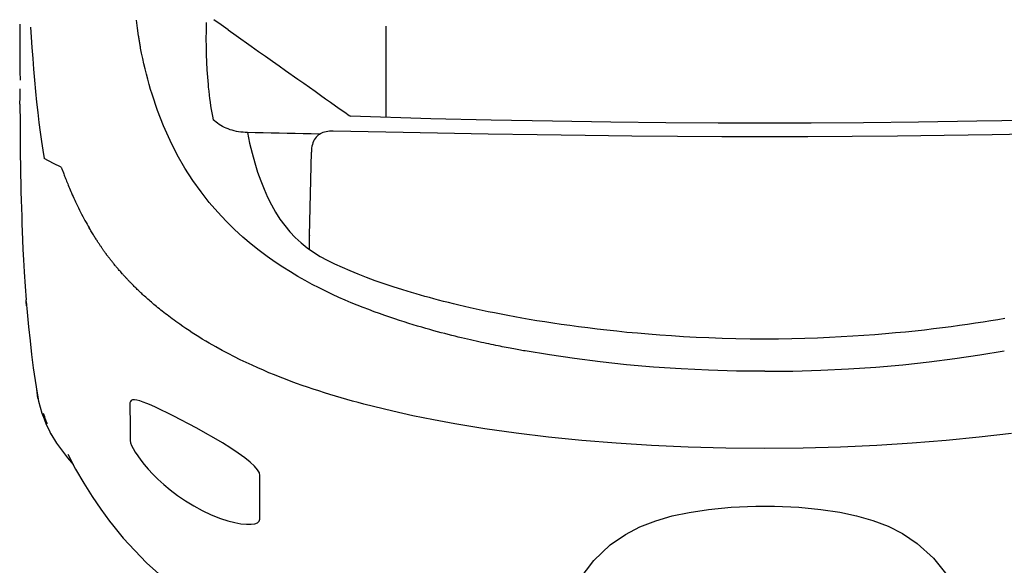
# Model space of a CAD drawing. Header units: millimetres. Extents: x 2329 to 5782, y 1296 to 2780.
# Tile 86 of 123: x 4494 to 4543, y 1505 to 1532. Entities that reach past the tile are written whole.
import ezdxf

# ---------------------------------------------------------------- set-up
doc = ezdxf.new("R2010")
doc.units = ezdxf.units.MM
doc.header["$LTSCALE"] = 0.3
doc.layers.add('00_COMPONENTS', color=7, linetype='Continuous')

msp = doc.modelspace()

# ---------------------------------------------------------------- linework, layer by layer
msp.add_line((4512.83847, 1518.79209), (4512.8638, 1518.78508))
at = {"layer": '00_COMPONENTS'}
for p, q in [((4499.59574, 1531.85433), (4499.54344, 1532.24443)), ((4503.53343, 1532.18253), (4503.41024, 1532.26998)), ((4493.71834, 1532.04569), (4493.7153, 1530.87237)), ((4494.26187, 1531.90518), (4494.29221, 1531.40219)), ((4499.65314, 1531.47163), (4499.59574, 1531.85433)), ((4503.02733, 1532.12415), (4503.02282, 1531.71788)), ((4503.6555, 1532.09606), (4503.53343, 1532.18253)), ((4503.77636, 1532.01136), (4503.6555, 1532.09606)), ((4503.89611, 1531.92796), (4503.77636, 1532.01136)), ((4504.01491, 1531.84438), (4503.89611, 1531.92796)), ((4504.13287, 1531.75954), (4504.01491, 1531.84438)), ((4504.13286, 1531.7595), (4504.52747, 1531.48092)), ((4512.0053, 1531.94161), (4512.00437, 1531.32295)), ((4494.29221, 1531.40219), (4494.32677, 1530.87882)), ((4499.6611, 1531.42161), (4499.65314, 1531.47163)), ((4499.66917, 1531.37161), (4499.6611, 1531.42161)), ((4499.67735, 1531.32162), (4499.66917, 1531.37161)), ((4499.68562, 1531.27166), (4499.67735, 1531.32162)), ((4499.69399, 1531.22172), (4499.68562, 1531.27166)), ((4503.02282, 1531.71788), (4503.02183, 1531.31679)), ((4503.02183, 1531.31679), (4503.02513, 1530.92101)), ((4504.52747, 1531.48092), (4505.28495, 1530.94577)), ((4512.00437, 1531.32295), (4512.00333, 1530.70114)), ((4493.7153, 1530.87237), (4493.72844, 1529.68872)), ((4494.32677, 1530.87882), (4494.36554, 1530.3408)), ((4499.70254, 1531.1718), (4499.69399, 1531.22172)), ((4499.71127, 1531.12192), (4499.70254, 1531.1718)), ((4499.72018, 1531.07207), (4499.71127, 1531.12192)), ((4499.72926, 1531.02225), (4499.72018, 1531.07207)), ((4499.7322, 1531.00335), (4499.72926, 1531.02225)), ((4499.73531, 1530.98435), (4499.7322, 1531.00335)), ((4499.73858, 1530.96527), (4499.73531, 1530.98435)), ((4499.74215, 1530.94611), (4499.73858, 1530.96527)), ((4499.74588, 1530.92687), (4499.74215, 1530.94611)), ((4499.74938, 1530.90745), (4499.74588, 1530.92687)), ((4499.7525, 1530.88783), (4499.74938, 1530.90745)), ((4499.75539, 1530.86804), (4499.7525, 1530.88783)), ((4499.75805, 1530.84808), (4499.75539, 1530.86804)), ((4499.80861, 1530.59098), (4499.75805, 1530.84808)), ((4503.02513, 1530.92101), (4503.03326, 1530.53079)), ((4505.28495, 1530.94577), (4505.6476, 1530.68965)), ((4494.36554, 1530.3408), (4494.40819, 1529.79637)), ((4499.86236, 1530.33303), (4499.80861, 1530.59098)), ((4499.9194, 1530.0743), (4499.86236, 1530.33303)), ((4503.03326, 1530.53079), (4503.04664, 1530.14639)), ((4505.6476, 1530.68965), (4505.99965, 1530.44111)), ((4505.99965, 1530.44111), (4506.34175, 1530.1995)), ((4512.00333, 1530.70114), (4512.00218, 1530.07619)), ((4494.40819, 1529.79637), (4494.45516, 1529.24401)), ((4499.98005, 1529.81354), (4499.9194, 1530.0743)), ((4500.04419, 1529.55216), (4499.98005, 1529.81354)), ((4503.04664, 1530.14639), (4503.06576, 1529.76772)), ((4503.06576, 1529.76772), (4503.09113, 1529.3947)), ((4506.34175, 1530.1995), (4506.67388, 1529.96498)), ((4506.67388, 1529.96498), (4506.99605, 1529.73761)), ((4512.00218, 1530.07619), (4512.00093, 1529.44808)), ((4493.72844, 1529.68872), (4493.73896, 1529.2569)), ((4500.11099, 1529.29416), (4500.04419, 1529.55216)), ((4500.18009, 1529.04087), (4500.11099, 1529.29416)), ((4503.09113, 1529.3947), (4503.12288, 1529.02807)), ((4506.99605, 1529.73761), (4507.61252, 1529.30239)), ((4507.61252, 1529.30239), (4507.9068, 1529.09479)), ((4512.00093, 1529.44808), (4511.99956, 1528.81679)), ((4493.73101, 1528.39474), (4493.73373, 1528.81012)), ((4494.45516, 1529.24401), (4494.50649, 1528.68841)), ((4500.25169, 1528.79102), (4500.18009, 1529.04087)), ((4500.32573, 1528.54465), (4500.25169, 1528.79102)), ((4503.12288, 1529.02807), (4503.1277, 1528.9785)), ((4503.1277, 1528.9785), (4503.136, 1528.89616)), ((4503.136, 1528.89616), (4503.15743, 1528.69398)), ((4507.9068, 1529.09479), (4508.46932, 1528.69777)), ((4511.99956, 1528.81679), (4512.00064, 1527.39013)), ((4493.73026, 1528.0575), (4493.73101, 1528.39474)), ((4494.50649, 1528.68841), (4494.56066, 1528.14804)), ((4500.59285, 1527.73955), (4500.32573, 1528.54465)), ((4503.15743, 1528.69398), (4503.17901, 1528.50994)), ((4503.17901, 1528.50994), (4503.20247, 1528.3277)), ((4503.20247, 1528.3277), (4503.22788, 1528.14731)), ((4508.46932, 1528.69777), (4508.73754, 1528.50866)), ((4508.73754, 1528.50866), (4508.99764, 1528.32509)), ((4508.99764, 1528.32509), (4509.24962, 1528.14734)), ((4493.73026, 1528.0575), (4493.73021, 1527.93218)), ((4493.73021, 1527.93218), (4493.73129, 1527.21623)), ((4494.56066, 1528.14804), (4494.61672, 1527.63236)), ((4503.22788, 1528.14731), (4503.25521, 1527.96883)), ((4503.25521, 1527.96883), (4503.28434, 1527.79229)), ((4509.24962, 1528.14734), (4509.49346, 1527.97552)), ((4509.49346, 1527.97552), (4509.72967, 1527.80886)), ((4509.72967, 1527.80886), (4509.95824, 1527.64768)), ((4494.61672, 1527.63236), (4494.67519, 1527.13644)), ((4500.89348, 1526.96864), (4500.59285, 1527.73955)), ((4503.28434, 1527.79229), (4503.31524, 1527.61769)), ((4503.31524, 1527.61769), (4503.34798, 1527.44504)), ((4503.34798, 1527.44504), (4503.38252, 1527.27433)), ((4509.95824, 1527.64768), (4510.17913, 1527.49211)), ((4510.17913, 1527.49211), (4510.24446, 1527.44602)), ((4514.25164, 1527.32571), (4510.24446, 1527.44602)), ((4517.27449, 1527.25413), (4514.25164, 1527.32571)), ((4493.73129, 1527.21623), (4493.73452, 1526.56779)), ((4494.67519, 1527.13644), (4494.73653, 1526.65731)), ((4501.22446, 1526.23262), (4500.89348, 1526.96864)), ((4503.45534, 1527.21308), (4503.38252, 1527.27433)), ((4503.52877, 1527.15332), (4503.45534, 1527.21308)), ((4503.60414, 1527.09558), (4503.52877, 1527.15332)), ((4503.68247, 1527.04066), (4503.60414, 1527.09558)), ((4503.76427, 1526.98888), (4503.68247, 1527.04066)), ((4503.84981, 1526.93988), (4503.76427, 1526.98888)), ((4503.93932, 1526.894), (4503.84981, 1526.93988)), ((4504.0327, 1526.85177), (4503.93932, 1526.894)), ((4504.12953, 1526.81289), (4504.0327, 1526.85177)), ((4504.22965, 1526.77749), (4504.12953, 1526.81289)), ((4520.32636, 1527.19588), (4517.27449, 1527.25413)), ((4523.25193, 1527.15291), (4520.32636, 1527.19588)), ((4525.99793, 1527.12448), (4523.25193, 1527.15291)), ((4528.61362, 1527.10934), (4525.99793, 1527.12448)), ((4530.93272, 1527.10717), (4528.61362, 1527.10934)), ((4533.25184, 1527.10948), (4530.93272, 1527.10717)), ((4535.86755, 1527.12478), (4533.25184, 1527.10948)), ((4538.61356, 1527.15337), (4535.86755, 1527.12478)), ((4541.53915, 1527.19651), (4538.61356, 1527.15337)), ((4544.59103, 1527.25495), (4541.53915, 1527.19651)), ((4493.73452, 1526.56779), (4493.73938, 1525.99459)), ((4494.73653, 1526.65731), (4494.80092, 1526.1952)), ((4504.33277, 1526.74599), (4504.22965, 1526.77749)), ((4504.43808, 1526.71844), (4504.33277, 1526.74599)), ((4504.54461, 1526.6948), (4504.43808, 1526.71844)), ((4504.65235, 1526.67513), (4504.54461, 1526.6948)), ((4504.76171, 1526.65954), (4504.65235, 1526.67513)), ((4504.87212, 1526.64793), (4504.76171, 1526.65954)), ((4504.9823, 1526.64004), (4504.87212, 1526.64793)), ((4505.091, 1526.63512), (4504.9823, 1526.64004)), ((4505.09101, 1526.63512), (4505.20336, 1526.10891)), ((4505.48478, 1526.6256), (4505.09101, 1526.63512)), ((4505.88003, 1526.6163), (4505.48478, 1526.6256)), ((4506.27674, 1526.60722), (4505.88003, 1526.6163)), ((4506.67494, 1526.59835), (4506.27674, 1526.60722)), ((4507.07461, 1526.58968), (4506.67494, 1526.59835)), ((4507.47574, 1526.5812), (4507.07461, 1526.58968)), ((4507.87835, 1526.57291), (4507.47574, 1526.5812)), ((4508.28242, 1526.5648), (4507.87835, 1526.57291)), ((4508.68795, 1526.55686), (4508.28242, 1526.5648)), ((4508.47334, 1526.34466), (4508.43141, 1526.27739)), ((4508.52012, 1526.40616), (4508.47334, 1526.34466)), ((4508.57155, 1526.46193), (4508.52012, 1526.40616)), ((4508.62755, 1526.5121), (4508.57155, 1526.46193)), ((4508.68798, 1526.55672), (4508.62755, 1526.5121)), ((4508.68795, 1526.55686), (4508.74637, 1526.5928)), ((4508.74637, 1526.5928), (4508.8093, 1526.62398)), ((4508.8093, 1526.62398), (4508.87673, 1526.65063)), ((4508.87673, 1526.65063), (4508.94888, 1526.67318)), ((4508.94888, 1526.67318), (4509.02552, 1526.69157)), ((4509.02552, 1526.69157), (4509.10588, 1526.70532)), ((4509.10588, 1526.70532), (4509.18973, 1526.71435)), ((4509.18973, 1526.71435), (4509.27732, 1526.71897)), ((4509.27732, 1526.71897), (4509.36865, 1526.71924)), ((4509.36864, 1526.71921), (4512.01253, 1526.66559)), ((4512.01253, 1526.66559), (4514.59447, 1526.61702)), ((4514.59447, 1526.61702), (4517.11447, 1526.57349)), ((4517.11447, 1526.57349), (4519.57258, 1526.53409)), ((4519.57258, 1526.53409), (4521.96875, 1526.49974)), ((4521.96875, 1526.49974), (4524.30285, 1526.47319)), ((4524.30285, 1526.47319), (4526.57483, 1526.45537)), ((4526.57483, 1526.45537), (4528.78474, 1526.44534)), ((4528.78474, 1526.44534), (4530.93259, 1526.44312)), ((4530.93259, 1526.44312), (4533.08482, 1526.44559)), ((4533.08482, 1526.44559), (4535.29717, 1526.45585)), ((4535.29717, 1526.45585), (4537.56963, 1526.47389)), ((4537.56963, 1526.47389), (4539.9011, 1526.50062)), ((4539.9011, 1526.50062), (4542.29269, 1526.53513)), ((4542.29269, 1526.53513), (4544.74769, 1526.57472)), ((4493.73938, 1525.99459), (4493.74537, 1525.48325)), ((4494.80092, 1526.1952), (4494.86808, 1525.75348)), ((4501.5852, 1525.52852), (4501.22446, 1526.23262)), ((4505.20336, 1526.10891), (4505.32608, 1525.60444)), ((4508.30007, 1525.85834), (4508.29009, 1525.76071)), ((4508.31541, 1525.95169), (4508.30007, 1525.85834)), ((4508.3363, 1526.04095), (4508.31541, 1525.95169)), ((4508.36278, 1526.12557), (4508.3363, 1526.04095)), ((4508.39455, 1526.20446), (4508.36278, 1526.12557)), ((4508.43141, 1526.27739), (4508.39455, 1526.20446)), ((4493.74537, 1525.48325), (4493.75255, 1524.99899)), ((4494.86808, 1525.75348), (4494.93789, 1525.33355)), ((4501.9708, 1524.86053), (4501.5852, 1525.52852)), ((4505.32608, 1525.60444), (4505.45919, 1525.12171)), ((4508.20033, 1521.48848), (4508.28537, 1525.65895)), ((4508.29009, 1525.76071), (4508.28537, 1525.65895)), ((4493.75255, 1524.99899), (4493.76082, 1524.5347)), ((4495.409, 1525.09479), (4494.9379, 1525.33355)), ((4495.78784, 1524.90266), (4495.409, 1525.09479)), ((4495.78787, 1524.90268), (4495.80343, 1524.86285)), ((4495.80343, 1524.86285), (4495.82068, 1524.81811)), ((4502.37041, 1524.23891), (4501.9708, 1524.86053)), ((4505.45919, 1525.12171), (4505.60185, 1524.6615)), ((4493.76082, 1524.5347), (4493.76989, 1524.09691)), ((4495.82068, 1524.81811), (4495.89628, 1524.62119)), ((4495.89628, 1524.62119), (4495.91688, 1524.56785)), ((4495.91688, 1524.56785), (4495.93804, 1524.51329)), ((4495.93804, 1524.51329), (4495.96012, 1524.45668)), ((4495.96012, 1524.45668), (4495.98314, 1524.398)), ((4495.98314, 1524.398), (4496.00695, 1524.33766)), ((4505.60185, 1524.6615), (4505.7549, 1524.22305)), ((4493.76989, 1524.09691), (4493.77988, 1523.67196)), ((4496.00695, 1524.33766), (4496.03177, 1524.27522)), ((4496.03177, 1524.27522), (4496.0576, 1524.21069)), ((4496.0576, 1524.21069), (4496.08438, 1524.14429)), ((4496.08438, 1524.14429), (4496.11229, 1524.07567)), ((4496.11229, 1524.07567), (4496.14133, 1524.00487)), ((4496.14133, 1524.00487), (4496.17149, 1523.93202)), ((4496.17149, 1523.93202), (4496.20292, 1523.85681)), ((4502.77626, 1523.66672), (4502.37041, 1524.23891)), ((4505.7549, 1524.22305), (4505.9208, 1523.80409)), ((4493.77988, 1523.67196), (4493.79072, 1523.25865)), ((4496.20292, 1523.85681), (4496.23563, 1523.7793)), ((4496.23563, 1523.7793), (4496.26963, 1523.6996)), ((4496.26963, 1523.6996), (4496.30506, 1523.61744)), ((4496.30506, 1523.61744), (4496.34194, 1523.53293)), ((4496.34194, 1523.53293), (4496.38027, 1523.44615)), ((4496.38027, 1523.44615), (4496.42028, 1523.35675)), ((4503.18833, 1523.13874), (4502.77626, 1523.66672)), ((4505.9208, 1523.80409), (4506.09974, 1523.40435)), ((4506.09974, 1523.40435), (4506.29154, 1523.02413)), ((4493.79072, 1523.25865), (4493.80227, 1522.85806)), ((4496.42028, 1523.35675), (4496.46197, 1523.26486)), ((4496.46197, 1523.26486), (4496.50538, 1523.17059)), ((4496.50538, 1523.17059), (4496.55078, 1523.07353)), ((4496.55078, 1523.07353), (4496.59838, 1522.97347)), ((4496.59838, 1522.97347), (4496.64803, 1522.87096)), ((4503.60618, 1522.65147), (4503.18833, 1523.13874)), ((4506.29154, 1523.02413), (4506.49802, 1522.66201)), ((4493.80227, 1522.85806), (4493.81478, 1522.45996)), ((4493.81478, 1522.45996), (4493.8278, 1522.07633)), ((4496.64803, 1522.87096), (4496.69945, 1522.76684)), ((4496.69945, 1522.76684), (4496.75302, 1522.66061)), ((4496.75302, 1522.66061), (4496.80836, 1522.55328)), ((4496.80836, 1522.55328), (4496.86396, 1522.44786)), ((4496.86396, 1522.44786), (4496.91945, 1522.34481)), ((4504.02605, 1522.20349), (4503.60618, 1522.65147)), ((4506.49802, 1522.66201), (4506.71888, 1522.31704)), ((4493.8278, 1522.07633), (4493.84167, 1521.69526)), ((4496.91945, 1522.34481), (4496.97484, 1522.24394)), ((4496.97484, 1522.24394), (4497.02896, 1522.14712)), ((4497.02896, 1522.14712), (4497.08133, 1522.05494)), ((4497.08133, 1522.05494), (4497.13215, 1521.96684)), ((4497.13215, 1521.96684), (4497.18129, 1521.88281)), ((4504.44429, 1521.79221), (4504.02605, 1522.20349)), ((4506.71888, 1522.31704), (4506.95443, 1521.99019)), ((4506.95443, 1521.99019), (4507.20744, 1521.68293)), ((4493.84167, 1521.69526), (4493.85819, 1521.27027)), ((4497.21359, 1521.82823), (4497.18129, 1521.88281)), ((4497.24528, 1521.77506), (4497.21359, 1521.82823)), ((4497.27636, 1521.72329), (4497.24528, 1521.77506)), ((4497.30683, 1521.67296), (4497.27636, 1521.72329)), ((4497.33668, 1521.62403), (4497.30683, 1521.67296)), ((4497.36593, 1521.5764), (4497.33668, 1521.62403)), ((4497.39459, 1521.53005), (4497.36593, 1521.5764)), ((4497.42265, 1521.48498), (4497.39459, 1521.53005)), ((4497.45014, 1521.4411), (4497.42265, 1521.48498)), ((4497.47704, 1521.39841), (4497.45014, 1521.4411)), ((4504.86121, 1521.41243), (4504.44429, 1521.79221)), ((4505.27454, 1521.06255), (4504.86121, 1521.41243)), ((4507.20744, 1521.68293), (4507.47935, 1521.39547)), ((4508.20015, 1520.79247), (4508.20033, 1521.48848)), ((4508.20033, 1521.48848), (4508.20034, 1521.47025)), ((4493.85819, 1521.27027), (4493.87792, 1520.79865)), ((4497.50337, 1521.35689), (4497.47704, 1521.39841)), ((4497.52915, 1521.31647), (4497.50337, 1521.35689)), ((4497.55437, 1521.27714), (4497.52915, 1521.31647)), ((4497.57904, 1521.2389), (4497.55437, 1521.27714)), ((4497.60319, 1521.20166), (4497.57904, 1521.2389)), ((4497.62681, 1521.16542), (4497.60319, 1521.20166)), ((4497.6499, 1521.13018), (4497.62681, 1521.16542)), ((4497.67249, 1521.09587), (4497.6499, 1521.13018)), ((4497.69459, 1521.06247), (4497.67249, 1521.09587)), ((4497.71619, 1521.03), (4497.69459, 1521.06247)), ((4497.73732, 1520.99838), (4497.71619, 1521.03)), ((4497.75798, 1520.96761), (4497.73732, 1520.99838)), ((4497.77816, 1520.93769), (4497.75798, 1520.96761)), ((4497.79791, 1520.90855), (4497.77816, 1520.93769)), ((4505.6817, 1520.74089), (4505.27454, 1521.06255)), ((4507.47935, 1521.39547), (4507.76873, 1521.12762)), ((4507.76873, 1521.12762), (4508.07402, 1520.88024)), ((4493.87792, 1520.79865), (4493.90193, 1520.2812)), ((4497.81721, 1520.88019), (4497.79791, 1520.90855)), ((4497.83608, 1520.85262), (4497.81721, 1520.88019)), ((4497.85453, 1520.82577), (4497.83608, 1520.85262)), ((4497.87256, 1520.79964), (4497.85453, 1520.82577)), ((4497.89017, 1520.77424), (4497.87256, 1520.79964)), ((4497.9074, 1520.74951), (4497.89017, 1520.77424)), ((4497.92424, 1520.72545), (4497.9074, 1520.74951)), ((4497.94069, 1520.70205), (4497.92424, 1520.72545)), ((4497.95679, 1520.67927), (4497.94069, 1520.70205)), ((4497.97252, 1520.65712), (4497.95679, 1520.67927)), ((4497.98788, 1520.63559), (4497.97252, 1520.65712)), ((4498.00291, 1520.61465), (4497.98788, 1520.63559)), ((4498.01759, 1520.59432), (4498.00291, 1520.61465)), ((4498.03193, 1520.57457), (4498.01759, 1520.59432)), ((4498.04601, 1520.5553), (4498.03193, 1520.57457)), ((4498.05987, 1520.5365), (4498.04601, 1520.5553)), ((4498.07347, 1520.51819), (4498.05987, 1520.5365)), ((4498.09299, 1520.49218), (4498.07347, 1520.51819)), ((4498.11795, 1520.45922), (4498.09299, 1520.49218)), ((4498.14265, 1520.42681), (4498.11795, 1520.45922)), ((4498.16849, 1520.39311), (4498.14265, 1520.42681)), ((4506.08358, 1520.44281), (4505.6817, 1520.74089)), ((4506.47863, 1520.16658), (4506.08358, 1520.44281)), ((4508.07402, 1520.88024), (4508.39553, 1520.65652)), ((4508.39553, 1520.65652), (4508.73296, 1520.45328)), ((4508.73296, 1520.45328), (4509.08382, 1520.26176)), ((4493.90193, 1520.2812), (4493.93486, 1519.67348)), ((4498.19436, 1520.35958), (4498.16849, 1520.39311)), ((4498.21894, 1520.32794), (4498.19436, 1520.35958)), ((4498.2466, 1520.29254), (4498.21894, 1520.32794)), ((4498.27119, 1520.26127), (4498.2466, 1520.29254)), ((4498.29817, 1520.22717), (4498.27119, 1520.26127)), ((4498.32783, 1520.18994), (4498.29817, 1520.22717)), ((4498.35206, 1520.15972), (4498.32783, 1520.18994)), ((4498.37817, 1520.12734), (4498.35206, 1520.15972)), ((4498.40633, 1520.09263), (4498.37817, 1520.12734)), ((4498.43671, 1520.05545), (4498.40633, 1520.09263)), ((4498.46948, 1520.01562), (4498.43671, 1520.05545)), ((4498.49274, 1519.98753), (4498.46948, 1520.01562)), ((4498.5172, 1519.95816), (4498.49274, 1519.98753)), ((4498.5429, 1519.92745), (4498.5172, 1519.95816)), ((4498.56993, 1519.89536), (4498.5429, 1519.92745)), ((4506.86514, 1519.91117), (4506.47863, 1520.16658)), ((4509.08382, 1520.26176), (4509.44759, 1520.08242)), ((4509.44759, 1520.08242), (4509.8248, 1519.91483)), ((4493.93486, 1519.67348), (4493.98131, 1518.95341)), ((4498.59831, 1519.86186), (4498.56993, 1519.89536)), ((4498.62812, 1519.8269), (4498.59831, 1519.86186)), ((4498.65943, 1519.79043), (4498.62812, 1519.8269)), ((4498.69228, 1519.75242), (4498.65943, 1519.79043)), ((4498.72674, 1519.71283), (4498.69228, 1519.75242)), ((4498.76289, 1519.67162), (4498.72674, 1519.71283)), ((4498.80077, 1519.62876), (4498.76289, 1519.67162)), ((4498.84047, 1519.58421), (4498.80077, 1519.62876)), ((4498.86102, 1519.56129), (4498.84047, 1519.58421)), ((4498.88204, 1519.53794), (4498.86102, 1519.56129)), ((4498.90354, 1519.51416), (4498.88204, 1519.53794)), ((4498.92556, 1519.48992), (4498.90354, 1519.51416)), ((4498.94811, 1519.46521), (4498.92556, 1519.48992)), ((4498.97118, 1519.44003), (4498.94811, 1519.46521)), ((4498.99486, 1519.41433), (4498.97118, 1519.44003)), ((4507.2445, 1519.67348), (4506.86514, 1519.91117)), ((4507.61583, 1519.45226), (4507.2445, 1519.67348)), ((4507.97798, 1519.24674), (4507.61583, 1519.45226)), ((4509.8248, 1519.91483), (4510.21445, 1519.74891)), ((4510.21445, 1519.74891), (4510.61523, 1519.58047)), ((4510.61523, 1519.58047), (4511.02846, 1519.41373)), ((4493.98131, 1518.95341), (4494.03202, 1518.28083)), ((4499.01913, 1519.38809), (4498.99486, 1519.41433)), ((4499.04401, 1519.36133), (4499.01913, 1519.38809)), ((4499.06958, 1519.33397), (4499.04401, 1519.36133)), ((4499.09583, 1519.30602), (4499.06958, 1519.33397)), ((4499.12277, 1519.27747), (4499.09583, 1519.30602)), ((4499.15048, 1519.24828), (4499.12277, 1519.27747)), ((4499.17896, 1519.21843), (4499.15048, 1519.24828)), ((4499.20821, 1519.18793), (4499.17896, 1519.21843)), ((4499.23833, 1519.15672), (4499.20821, 1519.18793)), ((4499.2693, 1519.12481), (4499.23833, 1519.15672)), ((4499.30113, 1519.09219), (4499.2693, 1519.12481)), ((4499.33392, 1519.0588), (4499.30113, 1519.09219)), ((4499.36766, 1519.02466), (4499.33392, 1519.0588)), ((4499.40235, 1518.98976), (4499.36766, 1519.02466)), ((4499.43809, 1518.95405), (4499.40235, 1518.98976)), ((4499.47487, 1518.91754), (4499.43809, 1518.95405)), ((4508.3323, 1519.05487), (4507.97798, 1519.24674)), ((4508.67833, 1518.8756), (4508.3323, 1519.05487)), ((4511.02846, 1519.41373), (4511.4571, 1519.25125)), ((4511.4571, 1519.25125), (4511.90214, 1519.0939)), ((4511.90214, 1519.0939), (4512.3626, 1518.94085)), ((4499.51271, 1518.88022), (4499.47487, 1518.91754)), ((4499.55169, 1518.84205), (4499.51271, 1518.88022)), ((4499.59182, 1518.80303), (4499.55169, 1518.84205)), ((4499.63309, 1518.76317), (4499.59182, 1518.80303)), ((4499.67561, 1518.72242), (4499.63309, 1518.76317)), ((4499.71939, 1518.68079), (4499.67561, 1518.72242)), ((4499.76441, 1518.63827), (4499.71939, 1518.68079)), ((4499.81079, 1518.59483), (4499.76441, 1518.63827)), ((4499.85852, 1518.55048), (4499.81079, 1518.59483)), ((4499.90762, 1518.50522), (4499.85852, 1518.55048)), ((4499.95818, 1518.45901), (4499.90762, 1518.50522)), ((4500.01023, 1518.41185), (4499.95818, 1518.45901)), ((4509.01534, 1518.70819), (4508.67833, 1518.8756)), ((4509.34453, 1518.55131), (4509.01534, 1518.70819)), ((4509.66556, 1518.40432), (4509.34453, 1518.55131)), ((4512.3626, 1518.94085), (4512.83847, 1518.79209)), ((4513.07924, 1518.71667), (4512.8638, 1518.78508)), ((4513.29645, 1518.64952), (4513.07924, 1518.71667)), ((4513.51538, 1518.58357), (4513.29645, 1518.64952)), ((4513.73512, 1518.51894), (4513.51538, 1518.58357)), ((4513.95648, 1518.45533), (4513.73512, 1518.51894)), ((4514.18208, 1518.39205), (4513.95648, 1518.45533)), ((4494.03847, 1518.20108), (4494.03214, 1518.27934)), ((4494.03847, 1518.20108), (4494.08486, 1517.66258)), ((4494.05707, 1517.9801), (4494.03847, 1518.20108)), ((4500.06375, 1518.36375), (4500.01023, 1518.41185)), ((4500.11887, 1518.31468), (4500.06375, 1518.36375)), ((4500.17558, 1518.26464), (4500.11887, 1518.31468)), ((4500.23389, 1518.21364), (4500.17558, 1518.26464)), ((4500.29392, 1518.16166), (4500.23389, 1518.21364)), ((4500.35567, 1518.1087), (4500.29392, 1518.16166)), ((4500.41914, 1518.05477), (4500.35567, 1518.1087)), ((4500.48446, 1517.99986), (4500.41914, 1518.05477)), ((4500.55162, 1517.94396), (4500.48446, 1517.99986)), ((4509.97794, 1518.26657), (4509.66556, 1518.40432)), ((4510.28272, 1518.13696), (4509.97794, 1518.26657)), ((4510.5797, 1518.01503), (4510.28272, 1518.13696)), ((4510.86856, 1517.90034), (4510.5797, 1518.01503)), ((4514.41176, 1518.32925), (4514.18208, 1518.39205)), ((4514.64567, 1518.26687), (4514.41176, 1518.32925)), ((4514.88689, 1518.20411), (4514.64567, 1518.26687)), ((4515.13577, 1518.14101), (4514.88689, 1518.20411)), ((4515.392, 1518.07776), (4515.13577, 1518.14101)), ((4515.65772, 1518.0138), (4515.392, 1518.07776)), ((4515.93425, 1517.94899), (4515.65772, 1518.0138)), ((4494.08486, 1517.66258), (4494.15453, 1516.93881)), ((4500.62064, 1517.88709), (4500.55162, 1517.94396)), ((4500.69164, 1517.82924), (4500.62064, 1517.88709)), ((4500.76461, 1517.77042), (4500.69164, 1517.82924)), ((4500.83957, 1517.71063), (4500.76461, 1517.77042)), ((4500.91664, 1517.64988), (4500.83957, 1517.71063)), ((4500.99582, 1517.58817), (4500.91664, 1517.64988)), ((4501.0771, 1517.52551), (4500.99582, 1517.58817)), ((4501.16063, 1517.46191), (4501.0771, 1517.52551)), ((4511.15021, 1517.79194), (4510.86856, 1517.90034)), ((4511.42455, 1517.68947), (4511.15021, 1517.79194)), ((4511.69137, 1517.59264), (4511.42455, 1517.68947)), ((4511.95148, 1517.50076), (4511.69137, 1517.59264)), ((4512.20482, 1517.41351), (4511.95148, 1517.50076)), ((4516.22036, 1517.88383), (4515.93425, 1517.94899)), ((4516.51432, 1517.81865), (4516.22036, 1517.88383)), ((4516.81525, 1517.75375), (4516.51432, 1517.81865)), ((4517.1241, 1517.68906), (4516.81525, 1517.75375)), ((4517.44186, 1517.6244), (4517.1241, 1517.68906)), ((4517.76836, 1517.55994), (4517.44186, 1517.6244)), ((4518.10384, 1517.49578), (4517.76836, 1517.55994)), ((4518.44998, 1517.43166), (4518.10384, 1517.49578)), ((4501.24639, 1517.39738), (4501.16063, 1517.46191)), ((4501.3344, 1517.33193), (4501.24639, 1517.39738)), ((4501.42477, 1517.26558), (4501.3344, 1517.33193)), ((4501.51755, 1517.19834), (4501.42477, 1517.26558)), ((4501.6127, 1517.13021), (4501.51755, 1517.19834)), ((4501.71023, 1517.06119), (4501.6127, 1517.13021)), ((4501.86377, 1516.95438), (4501.71023, 1517.06119)), ((4512.45123, 1517.33072), (4512.20482, 1517.41351)), ((4512.69144, 1517.25196), (4512.45123, 1517.33072)), ((4512.92542, 1517.17701), (4512.69144, 1517.25196)), ((4513.15304, 1517.10572), (4512.92542, 1517.17701)), ((4513.37491, 1517.03774), (4513.15304, 1517.10572)), ((4513.59102, 1516.97293), (4513.37491, 1517.03774)), ((4518.80693, 1517.36771), (4518.44998, 1517.43166)), ((4519.17461, 1517.30412), (4518.80693, 1517.36771)), ((4519.55432, 1517.24082), (4519.17461, 1517.30412)), ((4519.94637, 1517.17787), (4519.55432, 1517.24082)), ((4520.35053, 1517.11551), (4519.94637, 1517.17787)), ((4520.76733, 1517.05398), (4520.35053, 1517.11551)), ((4521.19677, 1516.9934), (4520.76733, 1517.05398)), ((4521.6389, 1516.93383), (4521.19677, 1516.9934)), ((4540.66126, 1516.99293), (4540.24249, 1516.93653)), ((4541.06876, 1517.05037), (4540.66126, 1516.99293)), ((4541.46482, 1517.10871), (4541.06876, 1517.05037)), ((4541.84964, 1517.1677), (4541.46482, 1517.10871)), ((4542.22305, 1517.22715), (4541.84964, 1517.1677)), ((4542.58531, 1517.28704), (4542.22305, 1517.22715)), ((4542.93739, 1517.34732), (4542.58531, 1517.28704)), ((4494.15453, 1516.93881), (4494.23088, 1516.22852)), ((4502.01985, 1516.84807), (4501.86377, 1516.95438)), ((4502.17847, 1516.74225), (4502.01985, 1516.84807)), ((4502.33963, 1516.6369), (4502.17847, 1516.74225)), ((4502.50331, 1516.53204), (4502.33963, 1516.6369)), ((4502.66952, 1516.42776), (4502.50331, 1516.53204)), ((4513.80129, 1516.91118), (4513.59102, 1516.97293)), ((4514.00626, 1516.85217), (4513.80129, 1516.91118)), ((4514.20592, 1516.79581), (4514.00626, 1516.85217)), ((4514.40021, 1516.74199), (4514.20592, 1516.79581)), ((4514.58961, 1516.69048), (4514.40021, 1516.74199)), ((4514.77411, 1516.64119), (4514.58961, 1516.69048)), ((4514.95368, 1516.59406), (4514.77411, 1516.64119)), ((4515.12873, 1516.54888), (4514.95368, 1516.59406)), ((4515.29928, 1516.50559), (4515.12873, 1516.54888)), ((4515.46528, 1516.46414), (4515.29928, 1516.50559)), ((4522.09434, 1516.8755), (4521.6389, 1516.93383)), ((4522.56255, 1516.81872), (4522.09434, 1516.8755)), ((4523.04414, 1516.76361), (4522.56255, 1516.81872)), ((4523.54147, 1516.71024), (4523.04414, 1516.76361)), ((4524.05464, 1516.65885), (4523.54147, 1516.71024)), ((4524.58362, 1516.60975), (4524.05464, 1516.65885)), ((4525.13055, 1516.56315), (4524.58362, 1516.60975)), ((4525.69571, 1516.5195), (4525.13055, 1516.56315)), ((4526.27884, 1516.47906), (4525.69571, 1516.5195)), ((4535.89313, 1516.49999), (4535.33562, 1516.46328)), ((4536.43489, 1516.53973), (4535.89313, 1516.49999)), ((4536.96074, 1516.5823), (4536.43489, 1516.53973)), ((4537.47083, 1516.62728), (4536.96074, 1516.5823)), ((4537.96661, 1516.6745), (4537.47083, 1516.62728)), ((4538.44794, 1516.72368), (4537.96661, 1516.6745)), ((4538.91498, 1516.7746), (4538.44794, 1516.72368)), ((4539.36962, 1516.82717), (4538.91498, 1516.7746)), ((4539.81223, 1516.88122), (4539.36962, 1516.82717)), ((4540.24249, 1516.93653), (4539.81223, 1516.88122)), ((4494.23088, 1516.22852), (4494.31175, 1515.54542)), ((4502.83823, 1516.32409), (4502.66952, 1516.42776)), ((4503.00946, 1516.22101), (4502.83823, 1516.32409)), ((4503.1832, 1516.11852), (4503.00946, 1516.22101)), ((4503.50601, 1515.93481), (4503.18321, 1516.11855)), ((4515.62713, 1516.42435), (4515.46528, 1516.46414)), ((4515.78481, 1516.38618), (4515.62713, 1516.42435)), ((4515.93831, 1516.34958), (4515.78481, 1516.38618)), ((4516.08798, 1516.31441), (4515.93831, 1516.34958)), ((4516.23381, 1516.28063), (4516.08798, 1516.31441)), ((4516.37579, 1516.2482), (4516.23381, 1516.28063)), ((4516.51423, 1516.217), (4516.37579, 1516.2482)), ((4516.64913, 1516.187), (4516.51423, 1516.217)), ((4516.78048, 1516.15816), (4516.64913, 1516.187)), ((4516.90857, 1516.13039), (4516.78048, 1516.15816)), ((4517.0334, 1516.10365), (4516.90857, 1516.13039)), ((4517.15494, 1516.07792), (4517.0334, 1516.10365)), ((4517.27348, 1516.05312), (4517.15494, 1516.07792)), ((4517.38901, 1516.02921), (4517.27348, 1516.05312)), ((4517.50152, 1516.00617), (4517.38901, 1516.02921)), ((4517.61124, 1515.98394), (4517.50152, 1516.00617)), ((4526.88131, 1516.44187), (4526.27884, 1516.47906)), ((4527.50265, 1516.40814), (4526.88131, 1516.44187)), ((4528.14346, 1516.37859), (4527.50265, 1516.40814)), ((4528.80664, 1516.3541), (4528.14346, 1516.37859)), ((4529.49308, 1516.33539), (4528.80664, 1516.3541)), ((4530.20176, 1516.32294), (4529.49308, 1516.33539)), ((4530.93257, 1516.31743), (4530.20176, 1516.32294)), ((4531.62026, 1516.32229), (4530.93257, 1516.31743)), ((4532.28824, 1516.33339), (4531.62026, 1516.32229)), ((4532.9364, 1516.35017), (4532.28824, 1516.33339)), ((4533.56365, 1516.37227), (4532.9364, 1516.35017)), ((4534.17093, 1516.39903), (4533.56365, 1516.37227)), ((4534.76133, 1516.42959), (4534.17093, 1516.39903)), ((4535.33562, 1516.46328), (4534.76133, 1516.42959)), ((4494.31175, 1515.54542), (4494.39665, 1514.88895)), ((4503.82298, 1515.75994), (4503.50601, 1515.93481)), ((4504.1341, 1515.59392), (4503.82298, 1515.75994)), ((4504.43888, 1515.43741), (4504.1341, 1515.59392)), ((4517.71819, 1515.96249), (4517.61124, 1515.98394)), ((4517.82235, 1515.94181), (4517.71819, 1515.96249)), ((4517.92395, 1515.92183), (4517.82235, 1515.94181)), ((4518.02297, 1515.90253), (4517.92395, 1515.92183)), ((4518.11943, 1515.88391), (4518.02297, 1515.90253)), ((4518.21351, 1515.86591), (4518.11943, 1515.88391)), ((4518.30522, 1515.84853), (4518.21351, 1515.86591)), ((4518.39455, 1515.83174), (4518.30522, 1515.84853)), ((4518.48169, 1515.8155), (4518.39455, 1515.83174)), ((4518.56663, 1515.79981), (4518.48169, 1515.8155)), ((4518.64937, 1515.78465), (4518.56663, 1515.79981)), ((4518.7301, 1515.76999), (4518.64937, 1515.78465)), ((4518.80889, 1515.75579), (4518.7301, 1515.76999)), ((4518.88567, 1515.74208), (4518.80889, 1515.75579)), ((4518.96043, 1515.72883), (4518.88567, 1515.74208)), ((4520.17848, 1515.52763), (4518.96043, 1515.72883)), ((4521.42897, 1515.34517), (4520.17848, 1515.52763)), ((4540.43629, 1515.34586), (4541.68639, 1515.52835)), ((4541.68639, 1515.52835), (4542.90385, 1515.72951)), ((4504.73778, 1515.28967), (4504.43888, 1515.43741)), ((4505.0322, 1515.14857), (4504.73778, 1515.28967)), ((4505.32201, 1515.01397), (4505.0322, 1515.14857)), ((4505.60733, 1514.88596), (4505.32201, 1515.01397)), ((4522.7118, 1515.18283), (4521.42897, 1515.34517)), ((4524.03203, 1515.04134), (4522.7118, 1515.18283)), ((4525.38428, 1514.92296), (4524.03203, 1515.04134)), ((4536.48069, 1514.92335), (4537.83328, 1515.04185)), ((4537.83328, 1515.04185), (4539.15364, 1515.18345)), ((4539.15364, 1515.18345), (4540.43629, 1515.34586)), ((4494.39665, 1514.88895), (4494.48759, 1514.24563)), ((4505.88988, 1514.76283), (4505.60733, 1514.88596)), ((4506.16962, 1514.64444), (4505.88988, 1514.76283)), ((4506.44658, 1514.5309), (4506.16962, 1514.64444)), ((4506.72264, 1514.42085), (4506.44658, 1514.5309)), ((4526.75253, 1514.8304), (4525.38428, 1514.92296)), ((4528.131, 1514.76441), (4526.75253, 1514.8304)), ((4529.5244, 1514.72483), (4528.131, 1514.76441)), ((4530.93215, 1514.71205), (4529.5244, 1514.72483)), ((4530.9322, 1514.71204), (4532.34001, 1514.72492)), ((4532.34001, 1514.72492), (4533.73352, 1514.76458)), ((4533.73352, 1514.76458), (4535.11215, 1514.83067)), ((4535.11215, 1514.83067), (4536.48069, 1514.92335)), ((4494.48759, 1514.24563), (4494.58519, 1513.61917)), ((4506.99786, 1514.31416), (4506.72264, 1514.42085)), ((4507.27217, 1514.21094), (4506.99786, 1514.31416)), ((4507.54717, 1514.11025), (4507.27217, 1514.21094)), ((4507.82336, 1514.01186), (4507.54717, 1514.11025)), ((4494.57605, 1513.77282), (4494.57051, 1513.83486)), ((4494.58087, 1513.72316), (4494.57605, 1513.77282)), ((4494.58597, 1513.67424), (4494.58087, 1513.72316)), ((4494.58519, 1513.61917), (4494.63222, 1513.34032)), ((4494.5915, 1513.62486), (4494.58597, 1513.67424)), ((4494.59748, 1513.57496), (4494.5915, 1513.62486)), ((4494.60397, 1513.5246), (4494.59748, 1513.57496)), ((4508.10024, 1513.916), (4507.82336, 1514.01186)), ((4508.37796, 1513.82237), (4508.10024, 1513.916)), ((4508.65662, 1513.73094), (4508.37796, 1513.82237)), ((4508.93613, 1513.64175), (4508.65662, 1513.73094)), ((4509.21629, 1513.55464), (4508.93613, 1513.64175)), ((4509.49712, 1513.46961), (4509.21629, 1513.55464)), ((4494.61117, 1513.4727), (4494.60397, 1513.5246)), ((4494.61916, 1513.41935), (4494.61117, 1513.4727)), ((4494.61121, 1513.47251), (4494.65481, 1513.2215)), ((4494.62807, 1513.36446), (4494.61916, 1513.41935)), ((4494.63221, 1513.34035), (4494.62807, 1513.36446)), ((4494.65481, 1513.2215), (4494.73073, 1512.91514)), ((4499.24316, 1513.21269), (4499.22382, 1513.14462)), ((4499.22382, 1513.14462), (4499.22433, 1512.93375)), ((4499.28669, 1513.25921), (4499.24316, 1513.21269)), ((4499.35475, 1513.2843), (4499.28669, 1513.25921)), ((4499.44912, 1513.28778), (4499.35475, 1513.2843)), ((4499.56932, 1513.27042), (4499.44912, 1513.28778)), ((4499.71246, 1513.23383), (4499.56932, 1513.27042)), ((4499.87875, 1513.1792), (4499.71246, 1513.23383)), ((4500.06997, 1513.10635), (4499.87875, 1513.1792)), ((4500.28548, 1513.01487), (4500.06997, 1513.10635)), ((4509.77861, 1513.38667), (4509.49712, 1513.46961)), ((4510.06056, 1513.30565), (4509.77861, 1513.38667)), ((4510.34292, 1513.22651), (4510.06056, 1513.30565)), ((4510.62574, 1513.1493), (4510.34292, 1513.22651)), ((4510.90903, 1513.07401), (4510.62574, 1513.1493)), ((4511.38557, 1512.95111), (4510.90903, 1513.07401)), ((4494.73073, 1512.91514), (4494.82587, 1512.61835)), ((4494.82587, 1512.61835), (4494.9313, 1512.33436)), ((4494.935, 1512.52354), (4494.90878, 1512.60332)), ((4499.22433, 1512.93375), (4499.22647, 1512.09165)), ((4500.52642, 1512.90597), (4500.28548, 1513.01487)), ((4500.79431, 1512.77977), (4500.52642, 1512.90597)), ((4501.08913, 1512.6343), (4500.79431, 1512.77977)), ((4501.41478, 1512.46973), (4501.08913, 1512.6343)), ((4511.86918, 1512.83149), (4511.38557, 1512.95111)), ((4512.35986, 1512.71516), (4511.86918, 1512.83149)), ((4512.85765, 1512.60206), (4512.35986, 1512.71516)), ((4513.3625, 1512.49226), (4512.85765, 1512.60206)), ((4494.9313, 1512.33436), (4495.04445, 1512.06218)), ((4494.96344, 1512.44137), (4494.935, 1512.52354)), ((4494.99391, 1512.3567), (4494.96344, 1512.44137)), ((4495.02647, 1512.26961), (4494.99391, 1512.3567)), ((4495.06139, 1512.18005), (4495.02647, 1512.26961)), ((4495.04445, 1512.06218), (4495.16556, 1511.80056)), ((4495.09884, 1512.08769), (4495.06139, 1512.18005)), ((4499.22647, 1512.09165), (4499.22882, 1511.25164)), ((4501.77057, 1512.28756), (4501.41478, 1512.46973)), ((4502.14891, 1512.08764), (4501.77057, 1512.28756)), ((4502.55735, 1511.8665), (4502.14891, 1512.08764)), ((4513.87431, 1512.38591), (4513.3625, 1512.49226)), ((4514.39306, 1512.28307), (4513.87431, 1512.38591)), ((4514.91877, 1512.1837), (4514.39306, 1512.28307)), ((4515.45144, 1512.08779), (4514.91877, 1512.1837)), ((4516.95996, 1511.84088), (4515.45145, 1512.08786)), ((4495.16556, 1511.80056), (4495.27848, 1511.58019)), ((4495.2756, 1511.58563), (4495.55442, 1511.12011)), ((4502.99077, 1511.62903), (4502.55735, 1511.8665)), ((4503.41955, 1511.38612), (4502.99077, 1511.62903)), ((4518.52048, 1511.62094), (4516.95996, 1511.84088)), ((4520.13296, 1511.42801), (4518.52048, 1511.62094)), ((4543.25701, 1511.61048), (4541.65443, 1511.42043)), ((4495.55442, 1511.12011), (4496.09592, 1510.38453)), ((4499.22882, 1511.25164), (4499.25473, 1511.13995)), ((4499.25473, 1511.13995), (4499.30524, 1511.00762)), ((4503.84267, 1511.13386), (4503.41955, 1511.38612)), ((4504.25878, 1510.87521), (4503.84267, 1511.13386)), ((4521.79616, 1511.26118), (4520.13296, 1511.42801)), ((4523.5113, 1511.12127), (4521.79616, 1511.26118)), ((4525.28214, 1511.0109), (4523.5113, 1511.12127)), ((4538.2982, 1511.11772), (4536.53977, 1511.00886)), ((4540.00189, 1511.25588), (4538.2982, 1511.11772)), ((4541.65443, 1511.42043), (4540.00189, 1511.25588)), ((4499.30524, 1511.00762), (4499.38074, 1510.85493)), ((4499.38074, 1510.85493), (4499.48314, 1510.68076)), ((4499.48314, 1510.68076), (4499.61194, 1510.48716)), ((4504.63327, 1510.62913), (4504.25878, 1510.87521)), ((4504.95497, 1510.39578), (4504.63327, 1510.62913)), ((4527.10992, 1510.9313), (4525.28214, 1511.0109)), ((4528.99337, 1510.88206), (4527.10992, 1510.9313)), ((4530.93246, 1510.8637), (4528.99337, 1510.88206)), ((4532.85629, 1510.88195), (4530.93246, 1510.8637)), ((4534.7254, 1510.93045), (4532.85629, 1510.88195)), ((4536.53977, 1511.00886), (4534.7254, 1510.93045)), ((4496.09592, 1510.38453), (4496.39165, 1510.05952)), ((4496.12629, 1510.56748), (4496.50981, 1509.83335)), ((4499.61194, 1510.48716), (4499.76411, 1510.27927)), ((4499.76411, 1510.27927), (4499.93902, 1510.05853)), ((4505.22948, 1510.1722), (4504.95497, 1510.39578)), ((4505.44544, 1509.9715), (4505.22948, 1510.1722)), ((4496.50981, 1509.83335), (4496.91822, 1509.12481)), ((4499.93902, 1510.05853), (4500.13937, 1509.82467)), ((4500.13937, 1509.82467), (4500.36718, 1509.58021)), ((4505.59783, 1509.79735), (4505.44544, 1509.9715)), ((4505.68842, 1509.64427), (4505.59783, 1509.79735)), ((4505.71646, 1509.51178), (4505.68842, 1509.64427)), ((4496.91822, 1509.12481), (4497.33755, 1508.45973)), ((4500.36718, 1509.58021), (4500.62422, 1509.32472)), ((4500.62422, 1509.32472), (4500.9119, 1509.0602)), ((4505.70817, 1507.32186), (4505.7155, 1509.25467)), ((4505.7155, 1509.25467), (4505.71646, 1509.51178)), ((4500.9119, 1509.0602), (4501.23202, 1508.79288)), ((4501.23202, 1508.79288), (4501.59336, 1508.51844)), ((4497.33755, 1508.45973), (4497.76353, 1507.83615)), ((4501.59336, 1508.51844), (4501.99156, 1508.24321)), ((4501.99156, 1508.24321), (4502.40712, 1507.9885)), ((4497.76353, 1507.83615), (4498.20502, 1507.23476)), ((4502.40712, 1507.9885), (4502.83307, 1507.76098)), ((4502.83307, 1507.76098), (4503.27696, 1507.55381)), ((4526.31691, 1507.49054), (4527.15543, 1507.66868)), ((4527.15543, 1507.66868), (4528.12149, 1507.81526)), ((4528.12149, 1507.81526), (4529.25293, 1507.92426)), ((4529.25293, 1507.92426), (4530.4863, 1507.97804)), ((4530.4863, 1507.97804), (4530.93324, 1507.98205)), ((4530.93324, 1507.98205), (4531.42684, 1507.97715)), ((4531.42684, 1507.97715), (4532.63544, 1507.92269)), ((4532.63544, 1507.92269), (4533.74482, 1507.81522)), ((4533.74482, 1507.81522), (4534.69536, 1507.67144)), ((4534.69536, 1507.67144), (4535.52226, 1507.49711)), ((4498.20502, 1507.23476), (4498.27165, 1507.14741)), ((4498.27165, 1507.14741), (4498.2872, 1507.12712)), ((4503.27696, 1507.55381), (4503.7393, 1507.36702)), ((4503.73952, 1507.36737), (4504.11454, 1507.24698)), ((4504.11454, 1507.24698), (4504.45931, 1507.15974)), ((4504.45931, 1507.15974), (4504.77007, 1507.10324)), ((4505.46272, 1507.10207), (4505.5982, 1507.15447)), ((4505.5982, 1507.15447), (4505.68046, 1507.22893)), ((4505.68046, 1507.22893), (4505.70817, 1507.32186)), ((4524.70053, 1506.9457), (4525.48695, 1507.25172)), ((4525.48695, 1507.25172), (4526.31691, 1507.49054)), ((4535.52226, 1507.49711), (4536.33746, 1507.26552)), ((4536.33746, 1507.26552), (4537.10638, 1506.97202)), ((4498.2872, 1507.12712), (4498.88935, 1506.38372)), ((4504.77007, 1507.10324), (4505.04418, 1507.0753)), ((4505.04418, 1507.0753), (4505.27695, 1507.07507)), ((4505.27695, 1507.07507), (4505.46272, 1507.10207)), ((4523.97562, 1506.56889), (4524.70053, 1506.9457)), ((4537.10638, 1506.97202), (4537.81541, 1506.61295)), ((4498.88935, 1506.38372), (4500.04317, 1505.15265)), ((4523.22167, 1506.0474), (4523.97562, 1506.56889)), ((4537.81541, 1506.61295), (4538.5562, 1506.11658)), ((4522.4019, 1505.27334), (4523.22167, 1506.0474)), ((4538.5562, 1506.11658), (4539.35894, 1505.38798)), ((4521.66149, 1504.29225), (4522.4019, 1505.27334)), ((4539.35894, 1505.38798), (4540.09223, 1504.465)), ((4500.04317, 1505.15265), (4501.26784, 1504.05944))]:
    msp.add_line(p, q, dxfattribs=at)

doc.saveas('drawing.dxf')
